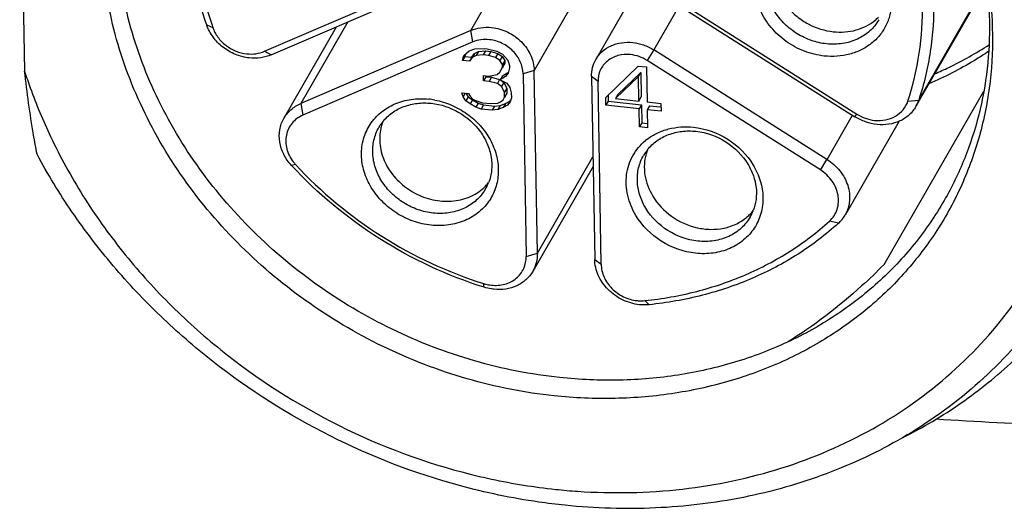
# Model space of a CAD drawing. Header units: millimetres. Extents: x -6552 to -4132, y 482 to 1483.
# Tile 31 of 80: x -5895 to -5873, y 980 to 991. Entities that reach past the tile are written whole.
import ezdxf

# ---------------------------------------------------------------- set-up
doc = ezdxf.new("R2010")
doc.units = ezdxf.units.MM
doc.header["$LTSCALE"] = 16.335
doc.layers.get('0').update_dxf_attribs({"linetype": 'CONTINUOUS'})

msp = doc.modelspace()

# ---------------------------------------------------------------- linework, layer by layer
at = {"color": 7, "linetype": 'Continuous'}
for p, q in [((-5894.995, 995.903), (-5894.888, 989.692)), ((-5885.106, 990.586), (-5882.553, 995.022)), ((-5879.945, 994.153), (-5882.364, 989.951)), ((-5881.497, 993.563), (-5883.716, 989.707)), ((-5889.63, 990.129), (-5885.903, 991.732)), ((-5889.48, 990.053), (-5885.752, 991.656)), ((-5875.348, 988.919), (-5873.795, 991.618)), ((-5875.287, 989.056), (-5873.797, 991.644)), ((-5880.537, 991.129), (-5881.094, 990.161)), ((-5880.483, 991.097), (-5876.685, 988.697)), ((-5880.44, 991.153), (-5876.642, 988.753)), ((-5890.896, 990.71), (-5890.764, 990.654)), ((-5889.205, 988.659), (-5888.048, 990.668)), ((-5887.804, 990.773), (-5888.835, 988.983)), ((-5885.106, 990.586), (-5888.835, 988.983)), ((-5885.058, 990.333), (-5885.106, 990.586)), ((-5885.058, 990.333), (-5888.786, 988.73)), ((-5885.258, 990.04), (-5885.139, 990.141)), ((-5885.139, 990.141), (-5885.019, 990.185)), ((-5885.019, 990.185), (-5884.808, 990.191)), ((-5884.936, 990.128), (-5884.785, 990.141)), ((-5884.785, 990.141), (-5884.836, 990.052)), ((-5884.808, 990.191), (-5884.748, 990.185)), ((-5884.785, 990.141), (-5884.664, 990.128)), ((-5884.748, 990.185), (-5884.536, 990.134)), ((-5881.094, 990.161), (-5881.239, 989.928)), ((-5877.297, 987.761), (-5881.094, 990.161)), ((-5889.631, 990.129), (-5889.48, 990.053)), ((-5885.286, 989.929), (-5885.258, 990.04)), ((-5885.235, 990.018), (-5885.286, 989.929)), ((-5885.135, 989.913), (-5885.286, 989.929)), ((-5885.222, 990.071), (-5885.235, 990.018)), ((-5885.235, 990.018), (-5885.084, 990.002)), ((-5885.084, 990.002), (-5885.135, 989.913)), ((-5885.076, 989.992), (-5885.135, 989.913)), ((-5885.084, 990.002), (-5885.025, 990.081)), ((-5885.025, 990.081), (-5885.076, 989.992)), ((-5884.987, 990.04), (-5885.076, 989.992)), ((-5885.025, 990.081), (-5884.936, 990.128)), ((-5884.936, 990.128), (-5884.987, 990.04)), ((-5884.836, 990.052), (-5884.987, 990.04)), ((-5884.715, 990.039), (-5884.836, 990.052)), ((-5884.664, 990.128), (-5884.715, 990.039)), ((-5884.564, 989.995), (-5884.715, 990.039)), ((-5884.664, 990.128), (-5884.513, 990.083)), ((-5884.513, 990.083), (-5884.564, 989.995)), ((-5884.472, 989.928), (-5884.564, 989.995)), ((-5884.536, 990.134), (-5884.414, 990.064)), ((-5884.513, 990.083), (-5884.421, 990.017)), ((-5884.421, 990.017), (-5884.472, 989.928)), ((-5884.41, 989.837), (-5884.472, 989.928)), ((-5884.421, 990.017), (-5884.359, 989.925)), ((-5884.414, 990.064), (-5884.291, 989.938)), ((-5884.359, 989.925), (-5884.41, 989.837)), ((-5884.359, 989.925), (-5884.358, 989.868)), ((-5884.291, 989.938), (-5884.259, 989.821)), ((-5877.442, 987.529), (-5881.239, 989.928)), ((-5884.468, 989.672), (-5884.409, 989.78)), ((-5884.358, 989.868), (-5884.417, 989.761)), ((-5884.409, 989.78), (-5884.41, 989.837)), ((-5884.358, 989.868), (-5884.409, 989.78)), ((-5884.258, 989.764), (-5884.286, 989.653)), ((-5884.259, 989.821), (-5884.258, 989.764)), ((-5883.716, 989.707), (-5883.96, 989.639)), ((-5883.647, 985.704), (-5883.716, 989.707)), ((-5882.145, 989.116), (-5881.433, 989.807)), ((-5881.433, 989.807), (-5881.252, 989.788)), ((-5881.252, 989.788), (-5881.239, 989.02)), ((-5884.826, 989.483), (-5884.828, 989.597)), ((-5884.828, 989.597), (-5884.707, 989.584)), ((-5884.775, 989.572), (-5884.826, 989.483)), ((-5884.776, 989.592), (-5884.775, 989.572)), ((-5884.775, 989.572), (-5884.655, 989.559)), ((-5884.707, 989.584), (-5884.527, 989.622)), ((-5884.655, 989.559), (-5884.705, 989.471)), ((-5884.655, 989.559), (-5884.473, 989.511)), ((-5884.527, 989.622), (-5884.468, 989.672)), ((-5884.473, 989.511), (-5884.524, 989.423)), ((-5884.473, 989.511), (-5884.463, 989.504)), ((-5884.414, 989.59), (-5884.465, 989.502)), ((-5884.345, 989.574), (-5884.465, 989.502)), ((-5884.465, 989.502), (-5884.313, 989.429)), ((-5884.449, 989.495), (-5884.381, 989.445)), ((-5884.414, 989.59), (-5884.294, 989.663)), ((-5884.294, 989.663), (-5884.345, 989.574)), ((-5884.286, 989.653), (-5884.345, 989.574)), ((-5883.96, 989.639), (-5883.891, 985.636)), ((-5882.317, 989.465), (-5882.459, 989.574)), ((-5882.459, 989.574), (-5882.39, 985.571)), ((-5881.429, 989.58), (-5881.934, 989.094)), ((-5881.883, 989.182), (-5881.378, 989.668)), ((-5881.429, 989.58), (-5881.378, 989.668)), ((-5881.42, 989.039), (-5881.429, 989.58)), ((-5881.378, 989.668), (-5881.369, 989.128)), ((-5884.705, 989.471), (-5884.826, 989.483)), ((-5884.524, 989.423), (-5884.705, 989.471)), ((-5884.432, 989.357), (-5884.524, 989.423)), ((-5884.381, 989.445), (-5884.432, 989.357)), ((-5884.37, 989.236), (-5884.432, 989.357)), ((-5884.381, 989.445), (-5884.319, 989.325)), ((-5884.319, 989.325), (-5884.37, 989.236)), ((-5884.319, 989.325), (-5884.317, 989.211)), ((-5884.313, 989.429), (-5884.251, 989.337)), ((-5884.251, 989.337), (-5884.219, 989.22)), ((-5882.248, 985.462), (-5882.317, 989.465)), ((-5885.273, 989.133), (-5885.304, 989.222)), ((-5885.304, 989.222), (-5885.153, 989.206)), ((-5885.226, 989.214), (-5885.273, 989.133)), ((-5885.211, 989.042), (-5885.273, 989.133)), ((-5885.215, 989.212), (-5885.16, 989.13)), ((-5885.16, 989.13), (-5885.211, 989.042)), ((-5885.16, 989.13), (-5885.068, 989.064)), ((-5885.153, 989.206), (-5885.122, 989.146)), ((-5885.122, 989.146), (-5885.061, 989.083)), ((-5885.068, 989.064), (-5885.119, 988.975)), ((-5885.068, 989.064), (-5884.946, 988.994)), ((-5885.061, 989.083), (-5885, 989.048)), ((-5884.456, 989.019), (-5884.397, 989.069)), ((-5884.397, 989.069), (-5884.368, 989.123)), ((-5884.368, 989.123), (-5884.37, 989.236)), ((-5884.317, 989.211), (-5884.368, 989.123)), ((-5884.317, 989.211), (-5884.346, 989.157)), ((-5884.253, 989.034), (-5884.232, 989.063)), ((-5884.217, 989.107), (-5884.245, 989.025)), ((-5884.219, 989.22), (-5884.217, 989.107)), ((-5882.142, 988.946), (-5882.145, 989.116)), ((-5882.094, 989.166), (-5882.091, 989.034)), ((-5881.883, 989.182), (-5881.934, 989.094)), ((-5881.934, 989.094), (-5881.42, 989.039)), ((-5881.42, 989.039), (-5881.369, 989.128)), ((-5876.046, 985.459), (-5873.859, 989.259)), ((-5888.835, 988.983), (-5888.786, 988.73)), ((-5885.119, 988.975), (-5885.211, 989.042)), ((-5884.997, 988.906), (-5885.119, 988.975)), ((-5885, 989.048), (-5884.848, 989.003)), ((-5884.946, 988.994), (-5884.997, 988.906)), ((-5884.876, 988.864), (-5884.997, 988.906)), ((-5884.946, 988.994), (-5884.825, 988.953)), ((-5884.825, 988.953), (-5884.876, 988.864)), ((-5884.634, 988.839), (-5884.876, 988.864)), ((-5884.848, 989.003), (-5884.667, 988.984)), ((-5884.825, 988.953), (-5884.583, 988.927)), ((-5884.667, 988.984), (-5884.516, 988.996)), ((-5884.583, 988.927), (-5884.634, 988.839)), ((-5884.514, 988.854), (-5884.634, 988.839)), ((-5884.583, 988.927), (-5884.463, 988.943)), ((-5884.516, 988.996), (-5884.456, 989.019)), ((-5884.463, 988.943), (-5884.514, 988.854)), ((-5884.394, 988.898), (-5884.514, 988.854)), ((-5884.463, 988.943), (-5884.343, 988.987)), ((-5884.343, 988.987), (-5884.394, 988.898)), ((-5884.304, 988.946), (-5884.394, 988.898)), ((-5884.343, 988.987), (-5884.253, 989.034)), ((-5884.253, 989.034), (-5884.304, 988.946)), ((-5884.245, 989.025), (-5884.304, 988.946)), ((-5882.091, 989.034), (-5882.142, 988.946)), ((-5881.417, 988.869), (-5882.142, 988.946)), ((-5882.091, 989.034), (-5881.366, 988.957)), ((-5881.366, 988.957), (-5881.417, 988.869)), ((-5881.41, 988.471), (-5881.417, 988.869)), ((-5881.366, 988.957), (-5881.359, 988.559)), ((-5881.239, 989.02), (-5880.937, 988.988)), ((-5881.185, 988.938), (-5881.236, 988.85)), ((-5881.236, 988.85), (-5881.229, 988.452)), ((-5880.934, 988.818), (-5881.236, 988.85)), ((-5881.185, 988.938), (-5880.945, 988.913)), ((-5880.937, 988.988), (-5880.934, 988.818)), ((-5875.524, 989.04), (-5875.287, 989.056)), ((-5877.296, 987.761), (-5876.74, 988.728)), ((-5876.685, 988.697), (-5876.642, 988.753)), ((-5887.121, 988.461), (-5887.092, 988.509)), ((-5881.359, 988.559), (-5881.41, 988.471)), ((-5881.229, 988.452), (-5881.41, 988.471)), ((-5881.359, 988.559), (-5881.231, 988.546)), ((-5875.718, 988.596), (-5876.9, 986.542)), ((-5883.647, 985.704), (-5882.429, 987.82)), ((-5888.948, 987.647), (-5889.037, 987.63)), ((-5882.425, 987.604), (-5883.747, 985.307)), ((-5877.442, 987.528), (-5877.297, 987.761)), ((-5884.781, 987.114), (-5884.81, 987.066)), ((-5877.047, 986.36), (-5877.242, 986.408)), ((-5883.891, 985.636), (-5883.647, 985.704)), ((-5882.39, 985.571), (-5882.248, 985.462)), ((-5884.813, 984.96), (-5884.824, 985.041)), ((-5881.291, 984.666), (-5881.194, 984.577))]:
    msp.add_line(p, q, dxfattribs=at)
for centre, radius, start, end in [((-5876.898, 991.609), 1.034, 309.5265, 315.2059), ((-5883.472, 993.142), 7.705, 198.1464, 198.837), ((-5886.203, 987.413), 1.677, 79.4424, 83.9372), ((-5875.995, 989.29), 0.746, 330.1045, 341.6932), ((-5886.254, 987.962), 1, 141.2285, 146.8562), ((-5886.074, 988.218), 1.029, 164.0149, 169.7027), ((-5886.089, 988.222), 1.013, 158.8452, 163.9991), ((-5880.508, 987.245), 1.205, 127.1957, 129.5643), ((-5880.452, 987.347), 1.001, 141.2345, 150.0672), ((-5880.288, 987.608), 1.013, 158.8468, 164.3838), ((-5888.303, 988.243), 0.879, 217.6727, 222.7409), ((-5885.521, 987.901), 1.035, 309.8952, 315.4672), ((-5885.511, 987.891), 1.02, 315.4675, 321.1939), ((-5885.654, 987.616), 1.006, 330.1123, 338.8127), ((-5879.719, 987.287), 1.034, 309.6979, 315.3789), ((-5879.708, 987.275), 1.018, 315.3818, 321.2329), ((-5879.85, 987), 1.005, 330.0983, 338.8494), ((-5877.551, 986.918), 0.752, 312.1262, 329.9785), ((-5881.86, 993.603), 13.145, 263.9519, 266.0763)]:
    msp.add_arc(centre, radius, start, end, dxfattribs=at)
for points, knots in [([(-5883.535, 1003.132), (-5882.579, 1003.044), (-5880.666, 1002.663), (-5877.966, 1001.533), (-5875.534, 999.9), (-5873.493, 997.846), (-5872.194, 995.853), (-5871.447, 994.157), (-5871.043, 992.862), (-5870.795, 991.551), (-5870.706, 990.242), (-5870.779, 988.952), (-5870.934, 988.11), (-5871.038, 987.699)], [0, 0, 0, 0, 0.128876, 0.259534, 0.390278, 0.519376, 0.645367, 0.706976, 0.767522, 0.827012, 0.885505, 0.943113, 1, 1, 1, 1]), ([(-5882.76, 980.489), (-5881.997, 980.437), (-5880.479, 980.466), (-5878.283, 980.925), (-5876.275, 981.785), (-5874.532, 983.017), (-5873.122, 984.575), (-5872.104, 986.4), (-5871.515, 988.42), (-5871.378, 990.555), (-5871.695, 992.723), (-5872.45, 994.844), (-5873.614, 996.839), (-5875.141, 998.636), (-5876.975, 1000.17), (-5879.048, 1001.384), (-5881.284, 1002.236), (-5882.845, 1002.543), (-5883.626, 1002.626)], [0, 0, 0, 0, 0.0642, 0.126619, 0.187252, 0.246351, 0.304424, 0.362165, 0.420324, 0.479578, 0.54041, 0.603042, 0.667423, 0.733254, 0.800049, 0.867201, 0.934054, 1, 1, 1, 1]), ([(-5890.896, 990.71), (-5891.022, 991.078), (-5891.217, 991.825), (-5891.331, 992.967), (-5891.26, 994.09), (-5891.088, 994.814), (-5890.973, 995.163)], [0, 0, 0, 0, 0.257702, 0.509714, 0.756744, 1, 1, 1, 1]), ([(-5890.839, 995.002), (-5890.949, 994.668), (-5891.114, 993.976), (-5891.187, 992.903), (-5891.087, 991.812), (-5890.909, 991.095), (-5890.793, 990.742)], [0, 0, 0, 0, 0.243426, 0.490532, 0.742478, 1, 1, 1, 1]), ([(-5875.523, 989.04), (-5875.411, 989.381), (-5875.244, 990.088), (-5875.174, 991.184), (-5875.285, 992.298), (-5875.476, 993.028), (-5875.599, 993.388)], [0, 0, 0, 0, 0.243255, 0.490287, 0.7423, 1, 1, 1, 1]), ([(-5875.364, 993.509), (-5875.238, 993.141), (-5875.043, 992.393), (-5874.929, 991.252), (-5875, 990.129), (-5875.172, 989.405), (-5875.287, 989.056)], [0, 0, 0, 0, 0.257702, 0.509714, 0.756744, 1, 1, 1, 1]), ([(-5883.156, 982.98), (-5883.788, 983.047), (-5885.051, 983.297), (-5886.857, 983.991), (-5888.529, 984.983), (-5890.002, 986.234), (-5891.221, 987.699), (-5892.14, 989.322), (-5892.721, 991.042), (-5892.871, 992.229), (-5892.881, 992.814)], [0, 0, 0, 0, 0.126862, 0.255474, 0.384635, 0.513053, 0.639537, 0.763144, 0.883313, 1, 1, 1, 1]), ([(-5877.274, 992.768), (-5877.082, 992.733), (-5876.708, 992.594), (-5876.249, 992.225), (-5875.992, 991.813), (-5875.892, 991.457), (-5875.872, 991.19), (-5875.907, 990.93), (-5875.996, 990.688), (-5876.136, 990.472), (-5876.322, 990.291), (-5876.546, 990.151), (-5876.888, 990.024), (-5877.171, 990.006), (-5877.356, 990.026)], [0, 0, 0, 0, 0.133428, 0.266903, 0.395845, 0.45801, 0.518441, 0.577445, 0.63556, 0.69348, 0.751937, 0.811565, 0.872786, 1, 1, 1, 1]), ([(-5874.05, 992.923), (-5873.953, 992.572), (-5873.802, 991.865), (-5873.742, 991.143), (-5873.736, 990.786)], [0, 0, 0, 0, 0.504498, 1, 1, 1, 1]), ([(-5874.048, 992.924), (-5873.943, 992.574), (-5873.775, 991.868), (-5873.695, 991.147), (-5873.678, 990.788)], [0, 0, 0, 0, 0.504395, 1, 1, 1, 1]), ([(-5883.281, 982.58), (-5883.925, 982.649), (-5885.213, 982.904), (-5887.056, 983.612), (-5888.761, 984.624), (-5890.264, 985.901), (-5891.508, 987.395), (-5892.445, 989.051), (-5893.039, 990.806), (-5893.191, 992.017), (-5893.201, 992.613)], [0, 0, 0, 0, 0.126861, 0.255474, 0.384635, 0.513053, 0.639537, 0.763145, 0.883314, 1, 1, 1, 1]), ([(-5877.356, 990.026), (-5877.505, 990.041), (-5877.801, 990.114), (-5878.203, 990.331), (-5878.483, 990.589), (-5878.657, 990.83), (-5878.792, 991.084), (-5878.89, 991.422), (-5878.879, 991.769), (-5878.803, 992.025), (-5878.687, 992.262), (-5878.555, 992.414), (-5878.454, 992.497)], [0, 0, 0, 0, 0.131856, 0.265506, 0.398018, 0.463131, 0.527047, 0.650479, 0.768814, 0.826855, 0.884515, 1, 1, 1, 1]), ([(-5877.308, 990.292), (-5877.42, 990.304), (-5877.645, 990.355), (-5877.956, 990.503), (-5878.227, 990.715), (-5878.441, 990.977), (-5878.584, 991.273), (-5878.646, 991.585), (-5878.622, 991.893), (-5878.548, 992.083), (-5878.499, 992.168)], [0, 0, 0, 0, 0.130235, 0.262347, 0.394138, 0.523496, 0.648826, 0.76947, 0.88596, 1, 1, 1, 1]), ([(-5878.465, 992.106), (-5878.48, 992.021), (-5878.489, 991.843), (-5878.44, 991.577), (-5878.331, 991.321), (-5878.168, 991.086), (-5877.959, 990.883), (-5877.634, 990.668), (-5877.347, 990.578), (-5877.155, 990.558)], [0, 0, 0, 0, 0.115286, 0.234108, 0.356889, 0.483303, 0.612405, 0.742789, 1, 1, 1, 1]), ([(-5873.678, 990.788), (-5873.66, 990.399), (-5873.678, 989.621), (-5873.873, 988.478), (-5874.232, 987.388), (-5874.749, 986.37), (-5875.416, 985.441), (-5876.22, 984.618), (-5877.148, 983.915), (-5877.832, 983.538), (-5878.188, 983.372)], [0, 0, 0, 0, 0.126998, 0.252124, 0.37595, 0.499159, 0.622488, 0.746648, 0.872325, 1, 1, 1, 1]), ([(-5876.159, 990.822), (-5876.212, 990.73), (-5876.35, 990.56), (-5876.629, 990.38), (-5876.958, 990.284), (-5877.191, 990.28), (-5877.308, 990.292)], [0, 0, 0, 0, 0.238252, 0.482314, 0.735967, 1, 1, 1, 1]), ([(-5877.155, 990.558), (-5876.99, 990.54), (-5876.737, 990.557), (-5876.433, 990.675), (-5876.3, 990.761), (-5876.24, 990.811)], [0, 0, 0, 0, 0.513092, 0.759791, 1, 1, 1, 1]), ([(-5873.736, 990.786), (-5873.73, 990.439), (-5873.762, 989.749), (-5873.946, 988.735), (-5874.263, 987.764), (-5874.56, 987.153), (-5874.728, 986.861)], [0, 0, 0, 0, 0.253908, 0.504618, 0.752904, 1, 1, 1, 1]), ([(-5889.962, 989.984), (-5890.065, 989.995), (-5890.272, 990.048), (-5890.546, 990.207), (-5890.766, 990.431), (-5890.864, 990.614), (-5890.896, 990.71)], [0, 0, 0, 0, 0.251411, 0.506019, 0.757351, 1, 1, 1, 1]), ([(-5890.764, 990.654), (-5890.738, 990.578), (-5890.659, 990.431), (-5890.483, 990.252), (-5890.264, 990.125), (-5890.099, 990.083), (-5890.016, 990.074)], [0, 0, 0, 0, 0.242621, 0.493981, 0.748621, 1, 1, 1, 1]), ([(-5885.106, 990.586), (-5885.037, 990.616), (-5884.885, 990.657), (-5884.728, 990.659), (-5884.649, 990.651)], [0, 0, 0, 0, 0.490475, 1, 1, 1, 1]), ([(-5884.649, 990.651), (-5884.527, 990.638), (-5884.286, 990.567), (-5883.983, 990.351), (-5883.774, 990.054), (-5883.718, 989.82), (-5883.716, 989.707)], [0, 0, 0, 0, 0.255589, 0.513273, 0.763354, 1, 1, 1, 1]), ([(-5884.697, 990.384), (-5884.759, 990.391), (-5884.883, 990.389), (-5885.003, 990.357), (-5885.058, 990.333)], [0, 0, 0, 0, 0.509525, 1, 1, 1, 1]), ([(-5883.96, 989.639), (-5883.962, 989.729), (-5884.006, 989.913), (-5884.171, 990.148), (-5884.41, 990.318), (-5884.601, 990.374), (-5884.697, 990.384)], [0, 0, 0, 0, 0.236637, 0.486732, 0.744424, 1, 1, 1, 1]), ([(-5882.364, 989.951), (-5882.327, 990.015), (-5882.229, 990.135), (-5882.033, 990.262), (-5881.801, 990.329), (-5881.637, 990.332), (-5881.555, 990.323)], [0, 0, 0, 0, 0.238244, 0.48231, 0.735965, 1, 1, 1, 1]), ([(-5881.555, 990.323), (-5881.474, 990.314), (-5881.313, 990.277), (-5881.164, 990.205), (-5881.094, 990.161)], [0, 0, 0, 0, 0.496448, 1, 1, 1, 1]), ([(-5874.935, 989.636), (-5874.831, 989.681), (-5874.421, 989.868), (-5874.027, 990.088), (-5873.744, 990.271)], [0, 0, 0, 0, 0.252086, 1, 1, 1, 1]), ([(-5890.016, 990.074), (-5889.95, 990.067), (-5889.817, 990.068), (-5889.689, 990.103), (-5889.63, 990.129)], [0, 0, 0, 0, 0.509551, 1, 1, 1, 1]), ([(-5889.481, 990.052), (-5889.554, 990.021), (-5889.714, 989.977), (-5889.879, 989.976), (-5889.962, 989.984)], [0, 0, 0, 0, 0.490475, 1, 1, 1, 1]), ([(-5882.459, 989.574), (-5882.46, 989.64), (-5882.446, 989.772), (-5882.396, 989.894), (-5882.364, 989.951)], [0, 0, 0, 0, 0.504586, 1, 1, 1, 1]), ([(-5881.603, 990.056), (-5881.695, 990.066), (-5881.879, 990.054), (-5882.122, 989.932), (-5882.285, 989.723), (-5882.318, 989.55), (-5882.317, 989.465)], [0, 0, 0, 0, 0.265161, 0.515364, 0.756349, 1, 1, 1, 1]), ([(-5881.239, 989.928), (-5881.294, 989.963), (-5881.411, 990.02), (-5881.539, 990.05), (-5881.603, 990.056)], [0, 0, 0, 0, 0.503552, 1, 1, 1, 1]), ([(-5873.754, 990.126), (-5873.857, 990.058), (-5874.276, 989.791), (-5874.719, 989.563), (-5875.062, 989.415)], [0, 0, 0, 0, 0.248087, 1, 1, 1, 1]), ([(-5894.615, 987.872), (-5894.642, 988.014), (-5894.75, 988.618), (-5894.835, 989.226), (-5894.888, 989.692)], [0, 0, 0, 0, 0.236649, 1, 1, 1, 1]), ([(-5894.888, 989.692), (-5894.849, 989.57), (-5894.682, 989.084), (-5894.484, 988.609), (-5894.318, 988.26)], [0, 0, 0, 0, 0.248067, 1, 1, 1, 1]), ([(-5887.312, 988.527), (-5887.248, 988.625), (-5887.087, 988.804), (-5886.774, 988.992), (-5886.41, 989.091), (-5886.154, 989.093), (-5886.026, 989.08)], [0, 0, 0, 0, 0.238224, 0.482634, 0.7364, 1, 1, 1, 1]), ([(-5885.896, 989.061), (-5885.77, 989.037), (-5885.521, 988.962), (-5885.182, 988.771), (-5884.893, 988.514), (-5884.673, 988.207), (-5884.534, 987.866), (-5884.487, 987.514), (-5884.536, 987.172), (-5884.631, 986.964), (-5884.692, 986.871)], [0, 0, 0, 0, 0.131626, 0.264339, 0.396104, 0.52495, 0.649557, 0.76956, 0.885765, 1, 1, 1, 1]), ([(-5889.205, 988.659), (-5889.164, 988.73), (-5889.056, 988.861), (-5888.912, 988.95), (-5888.835, 988.983)], [0, 0, 0, 0, 0.493525, 1, 1, 1, 1]), ([(-5887.034, 988.588), (-5886.975, 988.661), (-5886.834, 988.794), (-5886.575, 988.93), (-5886.28, 989.001), (-5886.075, 989.001), (-5885.972, 988.99)], [0, 0, 0, 0, 0.238542, 0.483457, 0.737276, 1, 1, 1, 1]), ([(-5885.972, 988.99), (-5885.761, 988.968), (-5885.346, 988.829), (-5884.941, 988.468), (-5884.734, 988.106), (-5884.649, 987.818), (-5884.638, 987.526), (-5884.681, 987.339), (-5884.715, 987.252)], [0, 0, 0, 0, 0.259871, 0.519629, 0.645816, 0.767716, 0.885389, 1, 1, 1, 1]), ([(-5876.254, 988.616), (-5876.174, 988.608), (-5876.014, 988.613), (-5875.793, 988.694), (-5875.618, 988.84), (-5875.546, 988.971), (-5875.523, 989.04)], [0, 0, 0, 0, 0.265077, 0.518024, 0.760854, 1, 1, 1, 1]), ([(-5875.348, 988.919), (-5875.388, 988.851), (-5875.49, 988.725), (-5875.697, 988.591), (-5875.941, 988.52), (-5876.113, 988.517), (-5876.2, 988.527)], [0, 0, 0, 0, 0.238305, 0.482344, 0.735979, 1, 1, 1, 1]), ([(-5889.037, 987.63), (-5889.104, 987.702), (-5889.216, 987.862), (-5889.308, 988.134), (-5889.31, 988.411), (-5889.248, 988.583), (-5889.205, 988.659)], [0, 0, 0, 0, 0.265508, 0.520081, 0.763562, 1, 1, 1, 1]), ([(-5888.786, 988.73), (-5888.832, 988.71), (-5888.919, 988.661), (-5889.028, 988.559), (-5889.108, 988.434), (-5889.156, 988.294), (-5889.168, 988.143), (-5889.138, 987.936), (-5889.063, 987.791), (-5888.998, 987.706)], [0, 0, 0, 0, 0.124216, 0.245711, 0.365817, 0.486517, 0.60952, 0.736049, 1, 1, 1, 1]), ([(-5876.2, 988.527), (-5876.285, 988.536), (-5876.455, 988.575), (-5876.612, 988.651), (-5876.685, 988.697)], [0, 0, 0, 0, 0.496448, 1, 1, 1, 1]), ([(-5876.642, 988.753), (-5876.583, 988.716), (-5876.458, 988.655), (-5876.322, 988.623), (-5876.254, 988.616)], [0, 0, 0, 0, 0.503552, 1, 1, 1, 1]), ([(-5885.978, 986.318), (-5886.11, 986.332), (-5886.374, 986.393), (-5886.738, 986.569), (-5887.054, 986.822), (-5887.299, 987.134), (-5887.458, 987.485), (-5887.518, 987.853), (-5887.474, 988.212), (-5887.375, 988.43), (-5887.312, 988.527)], [0, 0, 0, 0, 0.130535, 0.262949, 0.394932, 0.52428, 0.64939, 0.769694, 0.885918, 1, 1, 1, 1]), ([(-5885.93, 986.585), (-5886.043, 986.597), (-5886.267, 986.647), (-5886.578, 986.796), (-5886.85, 987.007), (-5887.064, 987.269), (-5887.207, 987.565), (-5887.269, 987.878), (-5887.244, 988.186), (-5887.17, 988.375), (-5887.121, 988.461)], [0, 0, 0, 0, 0.130229, 0.262334, 0.394119, 0.523472, 0.648797, 0.769438, 0.885912, 1, 1, 1, 1]), ([(-5881.237, 988.205), (-5881.169, 988.257), (-5881.019, 988.347), (-5880.683, 988.468), (-5880.406, 988.485), (-5880.224, 988.465)], [0, 0, 0, 0, 0.240519, 0.487392, 1, 1, 1, 1]), ([(-5880.224, 988.465), (-5879.96, 988.437), (-5879.441, 988.253), (-5879.051, 987.864), (-5878.915, 987.637)], [0, 0, 0, 0, 0.501596, 1, 1, 1, 1]), ([(-5894.318, 988.26), (-5894.107, 987.815), (-5893.628, 986.944), (-5892.758, 985.722), (-5891.744, 984.59), (-5890.22, 983.224), (-5888.046, 981.833), (-5886.108, 981.113), (-5885.116, 980.864)], [0, 0, 0, 0, 0.121223, 0.244332, 0.369041, 0.494935, 0.748036, 1, 1, 1, 1]), ([(-5887.086, 988.402), (-5887.109, 988.278), (-5887.108, 988.013), (-5886.976, 987.632), (-5886.729, 987.295), (-5886.392, 987.033), (-5885.997, 986.871), (-5885.582, 986.823), (-5885.185, 986.896), (-5884.954, 987.026), (-5884.857, 987.108)], [0, 0, 0, 0, 0.117246, 0.240059, 0.368271, 0.499754, 0.631286, 0.759626, 0.882607, 1, 1, 1, 1]), ([(-5881.233, 987.974), (-5881.174, 988.047), (-5881.033, 988.179), (-5880.773, 988.316), (-5880.479, 988.386), (-5880.273, 988.387), (-5880.17, 988.376)], [0, 0, 0, 0, 0.238425, 0.4834, 0.737244, 1, 1, 1, 1]), ([(-5880.17, 988.376), (-5879.94, 988.351), (-5879.488, 988.191), (-5879.148, 987.852), (-5879.03, 987.655)], [0, 0, 0, 0, 0.501595, 1, 1, 1, 1]), ([(-5881.487, 986.532), (-5881.568, 986.667), (-5881.69, 986.958), (-5881.718, 987.421), (-5881.58, 987.852), (-5881.388, 988.082), (-5881.276, 988.174)], [0, 0, 0, 0, 0.263746, 0.514959, 0.757706, 1, 1, 1, 1]), ([(-5885.357, 980.614), (-5886.333, 980.879), (-5888.239, 981.614), (-5890.393, 982.981), (-5891.925, 984.31), (-5892.96, 985.408), (-5893.867, 986.594), (-5894.383, 987.44), (-5894.615, 987.872)], [0, 0, 0, 0, 0.251219, 0.503732, 0.629561, 0.754444, 0.878037, 1, 1, 1, 1]), ([(-5881.27, 986.691), (-5881.324, 986.782), (-5881.412, 986.973), (-5881.467, 987.278), (-5881.441, 987.578), (-5881.368, 987.763), (-5881.32, 987.846)], [0, 0, 0, 0, 0.262653, 0.5157, 0.760308, 1, 1, 1, 1]), ([(-5881.264, 987.881), (-5881.284, 987.807), (-5881.309, 987.652), (-5881.291, 987.331), (-5881.201, 987.097), (-5881.117, 986.957)], [0, 0, 0, 0, 0.2408, 0.487337, 1, 1, 1, 1]), ([(-5884.813, 984.96), (-5885.616, 985.212), (-5887.158, 985.929), (-5888.468, 987.014), (-5889.037, 987.63)], [0, 0, 0, 0, 0.500932, 1, 1, 1, 1]), ([(-5888.948, 987.647), (-5888.392, 987.046), (-5887.114, 985.986), (-5885.608, 985.287), (-5884.824, 985.041)], [0, 0, 0, 0, 0.499069, 1, 1, 1, 1]), ([(-5878.915, 987.637), (-5878.849, 987.528), (-5878.745, 987.298), (-5878.685, 986.93), (-5878.729, 986.571), (-5878.876, 986.246), (-5879.115, 985.98), (-5879.428, 985.792), (-5879.792, 985.693), (-5880.048, 985.69), (-5880.177, 985.704)], [0, 0, 0, 0, 0.130761, 0.256507, 0.377991, 0.497246, 0.617021, 0.739897, 0.867476, 1, 1, 1, 1]), ([(-5879.03, 987.655), (-5878.982, 987.576), (-5878.903, 987.41), (-5878.842, 987.147), (-5878.841, 986.885), (-5878.883, 986.717), (-5878.914, 986.638)], [0, 0, 0, 0, 0.261475, 0.514767, 0.760191, 1, 1, 1, 1]), ([(-5877.296, 987.761), (-5877.191, 987.694), (-5877.003, 987.528), (-5876.852, 987.256), (-5876.8, 987.026), (-5876.797, 986.855), (-5876.828, 986.69), (-5876.873, 986.589), (-5876.9, 986.542)], [0, 0, 0, 0, 0.266465, 0.522768, 0.646246, 0.766372, 0.883863, 1, 1, 1, 1]), ([(-5871.051, 987.651), (-5871.211, 987.029), (-5871.656, 985.817), (-5872.676, 984.17), (-5874.012, 982.75), (-5875.077, 981.991), (-5875.642, 981.662)], [0, 0, 0, 0, 0.248797, 0.496687, 0.7463, 1, 1, 1, 1]), ([(-5877.242, 986.408), (-5877.203, 986.442), (-5877.136, 986.521), (-5877.068, 986.663), (-5877.039, 986.819), (-5877.052, 987.038), (-5877.17, 987.305), (-5877.343, 987.466), (-5877.442, 987.529)], [0, 0, 0, 0, 0.117733, 0.235155, 0.354082, 0.476258, 0.731484, 1, 1, 1, 1]), ([(-5884.81, 987.066), (-5884.866, 986.981), (-5885.006, 986.825), (-5885.278, 986.662), (-5885.595, 986.575), (-5885.818, 986.573), (-5885.93, 986.585)], [0, 0, 0, 0, 0.238233, 0.482632, 0.736388, 1, 1, 1, 1]), ([(-5881.117, 986.957), (-5881.013, 986.784), (-5880.725, 986.48), (-5880.252, 986.267), (-5879.851, 986.218), (-5879.558, 986.244), (-5879.287, 986.333), (-5879.128, 986.433), (-5879.058, 986.491)], [0, 0, 0, 0, 0.255544, 0.514476, 0.641633, 0.765119, 0.884451, 1, 1, 1, 1]), ([(-5884.692, 986.871), (-5884.756, 986.773), (-5884.917, 986.594), (-5885.23, 986.406), (-5885.594, 986.307), (-5885.85, 986.305), (-5885.978, 986.318)], [0, 0, 0, 0, 0.238224, 0.482634, 0.7364, 1, 1, 1, 1]), ([(-5880.129, 985.97), (-5880.359, 985.995), (-5880.811, 986.155), (-5881.151, 986.494), (-5881.27, 986.691)], [0, 0, 0, 0, 0.501595, 1, 1, 1, 1]), ([(-5874.728, 986.861), (-5874.921, 986.527), (-5875.361, 985.885), (-5876.168, 985.035), (-5877.106, 984.311), (-5877.802, 983.924), (-5878.164, 983.756)], [0, 0, 0, 0, 0.246283, 0.494113, 0.745005, 1, 1, 1, 1]), ([(-5880.177, 985.704), (-5880.441, 985.732), (-5880.96, 985.916), (-5881.35, 986.305), (-5881.487, 986.532)], [0, 0, 0, 0, 0.501596, 1, 1, 1, 1]), ([(-5878.98, 986.5), (-5879.032, 986.408), (-5879.17, 986.238), (-5879.449, 986.058), (-5879.779, 985.962), (-5880.012, 985.958), (-5880.129, 985.97)], [0, 0, 0, 0, 0.238251, 0.482314, 0.735967, 1, 1, 1, 1]), ([(-5881.29, 984.667), (-5880.907, 984.706), (-5880.154, 984.839), (-5879.079, 985.203), (-5878.095, 985.721), (-5877.51, 986.165), (-5877.242, 986.408)], [0, 0, 0, 0, 0.258189, 0.510593, 0.75757, 1, 1, 1, 1]), ([(-5877.047, 986.36), (-5877.322, 986.111), (-5877.921, 985.656), (-5878.928, 985.126), (-5880.03, 984.754), (-5880.801, 984.617), (-5881.194, 984.577)], [0, 0, 0, 0, 0.242431, 0.489406, 0.74181, 1, 1, 1, 1]), ([(-5884.653, 985.005), (-5884.554, 984.994), (-5884.358, 985.007), (-5884.098, 985.137), (-5883.925, 985.361), (-5883.89, 985.546), (-5883.891, 985.636)], [0, 0, 0, 0, 0.265164, 0.515346, 0.756318, 1, 1, 1, 1]), ([(-5883.647, 985.704), (-5883.646, 985.634), (-5883.661, 985.496), (-5883.713, 985.366), (-5883.747, 985.307)], [0, 0, 0, 0, 0.504586, 1, 1, 1, 1]), ([(-5875.642, 981.661), (-5875.196, 981.886), (-5874.34, 982.393), (-5873.186, 983.323), (-5872.19, 984.4), (-5871.643, 985.205), (-5871.402, 985.624)], [0, 0, 0, 0, 0.254696, 0.505477, 0.753465, 1, 1, 1, 1]), ([(-5881.408, 984.577), (-5881.536, 984.591), (-5881.79, 984.665), (-5882.109, 984.892), (-5882.329, 985.205), (-5882.388, 985.451), (-5882.39, 985.571)], [0, 0, 0, 0, 0.255589, 0.513273, 0.763354, 1, 1, 1, 1]), ([(-5882.248, 985.462), (-5882.246, 985.366), (-5882.199, 985.169), (-5882.022, 984.919), (-5881.767, 984.737), (-5881.564, 984.678), (-5881.462, 984.667)], [0, 0, 0, 0, 0.23665, 0.486729, 0.744411, 1, 1, 1, 1]), ([(-5876.046, 985.459), (-5876.205, 985.297), (-5876.86, 984.669), (-5877.586, 984.114), (-5878.164, 983.756)], [0, 0, 0, 0, 0.250286, 1, 1, 1, 1]), ([(-5883.747, 985.307), (-5883.786, 985.239), (-5883.889, 985.113), (-5884.095, 984.98), (-5884.339, 984.909), (-5884.512, 984.906), (-5884.598, 984.915)], [0, 0, 0, 0, 0.238244, 0.48231, 0.735965, 1, 1, 1, 1]), ([(-5884.824, 985.041), (-5884.81, 985.036), (-5884.754, 985.02), (-5884.696, 985.01), (-5884.653, 985.005)], [0, 0, 0, 0, 0.25194, 1, 1, 1, 1]), ([(-5884.598, 984.915), (-5884.617, 984.917), (-5884.689, 984.927), (-5884.761, 984.944), (-5884.813, 984.96)], [0, 0, 0, 0, 0.248194, 1, 1, 1, 1]), ([(-5881.462, 984.667), (-5881.447, 984.665), (-5881.39, 984.661), (-5881.333, 984.662), (-5881.29, 984.667)], [0, 0, 0, 0, 0.252849, 1, 1, 1, 1]), ([(-5881.194, 984.577), (-5881.212, 984.575), (-5881.283, 984.569), (-5881.354, 984.572), (-5881.408, 984.577)], [0, 0, 0, 0, 0.247387, 1, 1, 1, 1]), ([(-5878.164, 983.756), (-5878.539, 983.582), (-5879.323, 983.285), (-5880.561, 983.007), (-5881.85, 982.896), (-5882.72, 982.934), (-5883.156, 982.98)], [0, 0, 0, 0, 0.242459, 0.490011, 0.742651, 1, 1, 1, 1]), ([(-5878.188, 983.372), (-5878.57, 983.194), (-5879.369, 982.892), (-5880.632, 982.608), (-5881.948, 982.495), (-5882.836, 982.533), (-5883.281, 982.58)], [0, 0, 0, 0, 0.242458, 0.490011, 0.742652, 1, 1, 1, 1]), ([(-5871.328, 981.892), (-5871.628, 981.903), (-5872.823, 981.95), (-5874.019, 982.011), (-5874.914, 982.067)], [0, 0, 0, 0, 0.250571, 1, 1, 1, 1]), ([(-5875.642, 981.662), (-5876.174, 981.353), (-5877.308, 980.819), (-5879.136, 980.304), (-5881.067, 980.075), (-5882.378, 980.115), (-5883.035, 980.182)], [0, 0, 0, 0, 0.241145, 0.488148, 0.741223, 1, 1, 1, 1]), ([(-5885.116, 980.864), (-5884.962, 980.826), (-5884.344, 980.682), (-5883.717, 980.581), (-5883.245, 980.531)], [0, 0, 0, 0, 0.251549, 1, 1, 1, 1]), ([(-5883.035, 980.182), (-5883.229, 980.201), (-5884.012, 980.298), (-5884.786, 980.459), (-5885.357, 980.614)], [0, 0, 0, 0, 0.248338, 1, 1, 1, 1])]:
    msp.add_open_spline(points, degree=3, knots=knots, dxfattribs=at)

doc.saveas('drawing.dxf')
